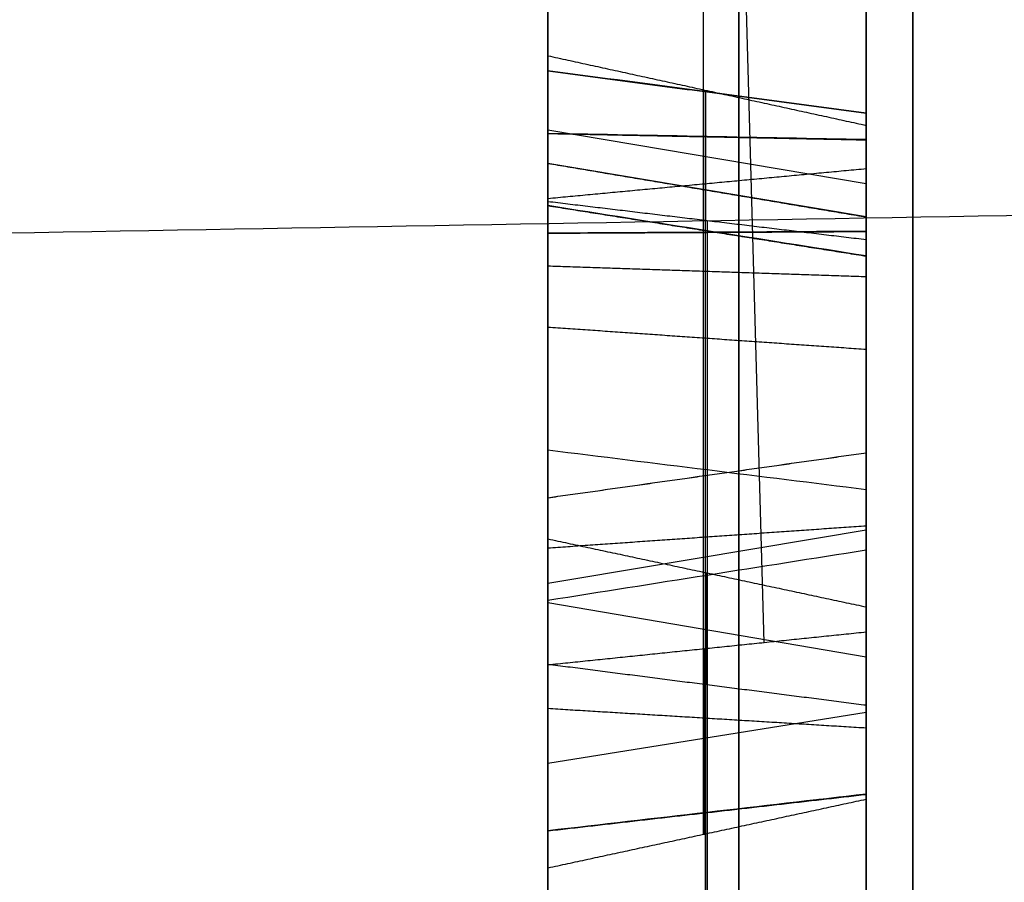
# Model space of a CAD drawing. Header units: millimetres. Extents: x 0 to 284, y -110 to 65.
# Tile 11 of 227: x 72.585 to 73.359, y -47.099 to -46.422. Entities that reach past the tile are written whole.
import ezdxf

# ---------------------------------------------------------------- set-up
doc = ezdxf.new("R2010")
doc.units = ezdxf.units.MM
doc.layers.add('Layer 01', color=7, linetype='Continuous', true_color=0x000000)

# ---------------------------------------------------------------- blocks, each defined once
blk = doc.blocks.new('Block 01')
at = {"layer": 'Layer 01'}
for p, q in [((73.16979, -46.91092, 22.1588), (73.07851, -43.5954, 21.64754)), ((73, -46.44324, -21.78936), (73, -44.37879, -21.78936)), ((73.12196, -44.53941, 19.65036), (73.12196, -47.06171, 21.85677)), ((73, -47.50448, -19.60967), (73, -45.34404, -19.60967)), ((73, -52.48365, 20.44534), (73, -45.48088, 20.44534)), ((73, -48.44879, -17.38152), (73, -46.19527, -17.38152)), ((73, -46.42301, -18.97472), (73, -46.42301, -20.25641)), ((73.25, -46.42219, -18.56615), (73.25, -46.42219, -18.92753)), ((73.25, -46.42219, -20.30298), (73.25, -46.42219, -20.66455)), ((73.12369, -46.477, 14.79747), (73.12369, -46.57919, 14.44799)), ((73.12369, -49.53679, 15.69222), (73.12369, -46.477, 14.79747)), ((73.25, -46.55065, 14.62495), (73, -46.50834, 14.61258)), ((73.25, -46.50946, -21.79816), (73.25, -46.86543, -21.79816)), ((73.25, -46.55715, -15.10452), (73.25, -46.87471, -15.10452)), ((73.125, -46.57935, 14.44828), (73.125, -48.95773, 15.14376)), ((73.12389, -46.85607, 13.27601), (73.12389, -46.94414, 12.92277)), ((73.125, -47.67817, 13.48078), (73.125, -46.85631, 13.27587)), ((73.25, -46.92262, 13.101), (73, -46.87985, 13.09034)), ((73.12323, -47.06144, 21.85682), (73.12323, -46.91573, 22.16788)), ((73, -49.26688, -15.10453), (73, -46.92675, -15.10453)), ((73.125, -46.94428, 12.92301), (73.125, -47.76615, 13.12792)), ((73.25, -47.01746, 12.96397), (73.25, -46.95679, 12.96397)), ((73.25, -46.96602, 22.00783), (73, -47.00594, 22.02653))]:
    blk.add_line(p, q, dxfattribs=at)
for points, knots in [([(73, -56.18552, -3.96569), (73, -56.07949, -5.46787), (73, -55.83119, -7.70754), (73, -55.38528, -10.29668), (73, -55.12328, -11.5853), (73, -54.98251, -12.22812), (73, -54.92009, -12.5033), (73, -54.87801, -12.68668), (73, -54.85703, -12.77711), (73, -54.1379, -15.841), (73, -53.20569, -18.73528), (73, -51.45384, -22.9645), (73, -50.49551, -25.0367), (73, -49.23323, -27.38006), (73, -48.56603, -28.53318), (73, -48.22342, -29.10511), (73, -48.07465, -29.34922), (73, -47.97505, -29.51175), (73, -47.92439, -29.59394), (73, -46.28804, -32.23389), (73, -44.50755, -34.65091), (73, -42.53333, -36.925)], [0, 0, 0, 0, 4.540564, 6.810846, 7.945987, 8.513557, 8.797343, 8.797343, 9.081128, 9.081128, 18.162256, 18.162256, 22.70282, 24.973102, 26.108243, 26.675813, 26.959598, 26.959598, 27.243384, 27.243384, 36.324511, 36.324511, 36.324511, 36.324511]), ([(73, -42.53333, 36.925), (73, -43.52056, 35.78782), (73, -44.92866, 34.02856), (73, -46.44416, 31.88246), (73, -47.17009, 30.786), (73, -47.5251, 30.23192), (73, -47.67554, 29.9932), (73, -47.77545, 29.83378), (73, -47.82456, 29.755), (73, -49.48255, 27.07999), (73, -50.86995, 24.37426), (73, -52.62171, 20.14501), (73, -53.40933, 18.0021), (73, -54.17377, 15.45252), (73, -54.51738, 14.16536), (73, -54.67953, 13.51869), (73, -54.74695, 13.24088), (73, -54.79144, 13.05553), (73, -54.81373, 12.96158), (73, -55.5234, 9.93778), (73, -55.97349, 6.9697), (73, -56.18552, 3.96569)], [0, 0, 0, 0, 4.540564, 6.810846, 7.945987, 8.513557, 8.797343, 8.797343, 9.081128, 9.081128, 18.162256, 18.162256, 22.70282, 24.973102, 26.108243, 26.675813, 26.959598, 26.959598, 27.243384, 27.243384, 36.324511, 36.324511, 36.324511, 36.324511]), ([(73.15, -46.82618, -18.69221), (73.15, -46.417, -18.51599), (73.15, -46.03409, -18.43826), (73.15, -45.67984, -18.46001), (73.15, -45.67981, -18.46002), (73.15, -45.67977, -18.46002), (73.15, -45.67973, -18.46002)], [0, 0, 0, 0, 0.990099, 0.990099, 0.990099, 0.990207, 0.990207, 0.990207, 0.990207]), ([(73.25, -45.68073, -18.47763), (73.25, -45.6808, -18.47762), (73.25, -45.68086, -18.47762), (73.25, -45.68093, -18.47761), (73.25, -46.0318, -18.45606), (73.25, -46.41193, -18.53301), (73.25, -46.81921, -18.70841)], [-1.183008, -1.183008, -1.183008, -1.183008, -1.182816, -1.182816, -1.182816, 0, 0, 0, 0]), ([(73.15, -45.69397, -21.24323), (73.15, -46.05504, -21.42168), (73.15, -46.31527, -21.60373), (73.15, -46.48155, -21.79237), (73.15, -46.48158, -21.79241), (73.15, -46.48162, -21.79245), (73.15, -46.48165, -21.79248)], [0, 0, 0, 0, 0.990099, 0.990099, 0.990099, 0.9903006, 0.9903006, 0.9903006, 0.9903006]), ([(73.25, -45.70179, -21.22742), (73.25, -46.06407, -21.40647), (73.25, -46.3262, -21.58946), (73.25, -46.49478, -21.78071), (73.25, -46.49484, -21.78077), (73.25, -46.49489, -21.78084), (73.25, -46.49495, -21.7809)], [0, 0, 0, 0, 0.9787389, 0.9787389, 0.9787389, 0.9789984, 0.9789984, 0.9789984, 0.9789984]), ([(73.15, -45.73667, -18.79846), (73.15, -45.73669, -18.79846), (73.15, -45.73671, -18.79846), (73.15, -45.73673, -18.79846), (73.15, -45.99131, -18.80424), (73.15, -46.30282, -18.88624), (73.15, -46.67381, -19.04602)], [0.0098254, 0.0098254, 0.0098254, 0.0098254, 0.009901, 0.009901, 0.009901, 1, 1, 1, 1]), ([(73.25, -45.73704, -18.78083), (73.25, -45.73707, -18.78083), (73.25, -45.7371, -18.78083), (73.25, -45.73713, -18.78083), (73.25, -45.99513, -18.78669), (73.25, -46.30856, -18.86952), (73.25, -46.68079, -19.02982)], [0, 0, 0, 0, 0.0000955, 0.0000955, 0.0000955, 0.9876275, 0.9876275, 0.9876275, 0.9876275]), ([(73.15, -46.51392, -16.26737), (73.15, -46.51389, -16.26737), (73.15, -46.51385, -16.26738), (73.15, -46.51381, -16.26738), (73.15, -46.16395, -16.30425), (73.15, -45.93241, -16.48748), (73.15, -45.81176, -16.81692), (73.15, -45.81175, -16.81695), (73.15, -45.81174, -16.81698), (73.15, -45.81173, -16.817)], [0.0096981, 0.0096981, 0.0096981, 0.0096981, 0.0098039, 0.0098039, 0.0098039, 0.9901961, 0.9901961, 0.9901961, 0.9902773, 0.9902773, 0.9902773, 0.9902773]), ([(73.25, -45.82827, -16.82312), (73.25, -45.82829, -16.82308), (73.25, -45.8283, -16.82303), (73.25, -45.82832, -16.82299), (73.25, -45.9469, -16.49918), (73.25, -46.17192, -16.32114), (73.25, -46.51566, -16.28492), (73.25, -46.51572, -16.28491), (73.25, -46.51579, -16.2849), (73.25, -46.51585, -16.2849)], [-0.9777433, -0.9777433, -0.9777433, -0.9777433, -0.9776004, -0.9776004, -0.9776004, -0.0001917, -0.0001917, -0.0001917, 0, 0, 0, 0]), ([(73.15, -46.59142, -22.3718), (73.15, -46.59139, -22.37184), (73.15, -46.59137, -22.37188), (73.15, -46.59135, -22.37193), (73.15, -46.49639, -22.56127), (73.15, -46.31453, -22.64965), (73.15, -46.0624, -22.64277), (73.15, -46.06231, -22.64277), (73.15, -46.06222, -22.64277), (73.15, -46.06213, -22.64277)], [0.009576, 0.009576, 0.009576, 0.009576, 0.0098039, 0.0098039, 0.0098039, 0.9901961, 0.9901961, 0.9901961, 0.9905444, 0.9905444, 0.9905444, 0.9905444]), ([(73.25, -46.60723, -22.3796), (73.25, -46.60719, -22.37968), (73.25, -46.60715, -22.37976), (73.25, -46.60711, -22.37983), (73.25, -46.50855, -22.57635), (73.25, -46.3184, -22.6674), (73.25, -46.06192, -22.6604), (73.25, -46.06177, -22.6604), (73.25, -46.06162, -22.66039), (73.25, -46.06146, -22.66039)], [0, 0, 0, 0, 0.0002556, 0.0002556, 0.0002556, 0.6875053, 0.6875053, 0.6875053, 0.6879611, 0.6879611, 0.6879611, 0.6879611]), ([(73.25, -46.06992, -16.91251), (73.25, -46.14541, -16.70161), (73.25, -46.3268, -16.59363), (73.25, -46.58785, -16.58474), (73.25, -46.58788, -16.58474), (73.25, -46.58791, -16.58474), (73.25, -46.58794, -16.58474)], [0, 0, 0, 0, 0.6962969, 0.6962969, 0.6962969, 0.6963924, 0.6963924, 0.6963924, 0.6963924]), ([(73.15, -46.08646, -16.91861), (73.15, -46.15909, -16.71549), (73.15, -46.33191, -16.6111), (73.15, -46.58845, -16.60237), (73.15, -46.58847, -16.60237), (73.15, -46.58848, -16.60237), (73.15, -46.5885, -16.60237)], [0.0004866, 0.0004866, 0.0004866, 0.0004866, 0.990099, 0.990099, 0.990099, 0.9901714, 0.9901714, 0.9901714, 0.9901714]), ([(73.25, -47.11497, -20.442), (73.25, -47.11481, -20.442), (73.25, -47.11466, -20.442), (73.25, -47.11451, -20.442), (73.25, -46.85695, -20.44314), (73.25, -46.54592, -20.36522), (73.25, -46.17455, -20.20529)], [0, 0, 0, 0, 0.0004558, 0.0004558, 0.0004558, 0.9830044, 0.9830044, 0.9830044, 0.9830044]), ([(73.15, -47.11471, -20.42437), (73.15, -47.11462, -20.42437), (73.15, -47.11453, -20.42437), (73.15, -47.11443, -20.42437), (73.15, -46.86049, -20.42549), (73.15, -46.55157, -20.34846), (73.15, -46.18152, -20.18909)], [0.0095395, 0.0095395, 0.0095395, 0.0095395, 0.009901, 0.009901, 0.009901, 1, 1, 1, 1]), ([(73.25, -47.09941, -17.98435), (73.25, -46.71908, -17.84366), (73.25, -46.43585, -17.68402), (73.25, -46.24688, -17.50448), (73.25, -46.24681, -17.50442), (73.25, -46.24675, -17.50435), (73.25, -46.24668, -17.50429)], [0, 0, 0, 0, 0.9912936, 0.9912936, 0.9912936, 0.991574, 0.991574, 0.991574, 0.991574]), ([(73.15, -47.10552, -17.96781), (73.15, -46.72655, -17.82762), (73.15, -46.44541, -17.66878), (73.15, -46.25903, -17.4917), (73.15, -46.25899, -17.49166), (73.15, -46.25895, -17.49162), (73.15, -46.25891, -17.49159)], [0, 0, 0, 0, 0.990099, 0.990099, 0.990099, 0.9903121, 0.9903121, 0.9903121, 0.9903121]), ([(73.15, -46.55976, -14.6197), (73.15, -46.55975, -14.61972), (73.15, -46.55974, -14.61975), (73.15, -46.55973, -14.61978), (73.15, -46.45399, -14.95544), (73.15, -46.52585, -15.24099), (73.15, -46.77826, -15.49282)], [0.009822, 0.009822, 0.009822, 0.009822, 0.009901, 0.009901, 0.009901, 0.9999306, 0.9999306, 0.9999306, 0.9999306]), ([(73.25, -46.79068, -15.4803), (73.25, -46.5424, -15.23257), (73.25, -46.47263, -14.95496), (73.25, -46.57655, -14.62507), (73.25, -46.57656, -14.62503), (73.25, -46.57658, -14.62498), (73.25, -46.57659, -14.62494)], [-0.9829869, -0.9829869, -0.9829869, -0.9829869, -0.0001429, -0.0001429, -0.0001429, 0, 0, 0, 0]), ([(73.15, -46.48165, -21.79248), (73.15, -46.48169, -21.79252), (73.15, -46.48172, -21.79256), (73.15, -46.48175, -21.7926), (73.15, -46.64447, -21.98165), (73.15, -46.68575, -22.17813), (73.15, -46.59148, -22.37165), (73.15, -46.59146, -22.3717), (73.15, -46.59144, -22.37175), (73.15, -46.59142, -22.3718)], [0.0095971, 0.0095971, 0.0095971, 0.0095971, 0.0098039, 0.0098039, 0.0098039, 0.9901961, 0.9901961, 0.9901961, 0.9904374, 0.9904374, 0.9904374, 0.9904374]), ([(73.25, -46.49495, -21.7809), (73.25, -46.49501, -21.78097), (73.25, -46.49506, -21.78104), (73.25, -46.49512, -21.7811), (73.25, -46.6609, -21.97371), (73.25, -46.7051, -22.17868), (73.25, -46.60734, -22.37938), (73.25, -46.6073, -22.37945), (73.25, -46.60726, -22.37953), (73.25, -46.60723, -22.3796)], [0, 0, 0, 0, 0.0002596, 0.0002596, 0.0002596, 0.6873081, 0.6873081, 0.6873081, 0.6875637, 0.6875637, 0.6875637, 0.6875637]), ([(73.15, -47.67096, -16.43924), (73.15, -47.25311, -16.28468), (73.15, -46.86666, -16.22709), (73.15, -46.51404, -16.26736), (73.15, -46.514, -16.26736), (73.15, -46.51396, -16.26737), (73.15, -46.51392, -16.26737)], [0, 0, 0, 0, 0.990099, 0.990099, 0.990099, 0.990207, 0.990207, 0.990207, 0.990207]), ([(73.25, -46.51585, -16.2849), (73.25, -46.51591, -16.28489), (73.25, -46.51598, -16.28488), (73.25, -46.51604, -16.28488), (73.25, -46.8653, -16.24499), (73.25, -47.24895, -16.30194), (73.25, -47.66484, -16.45578)], [-1.183008, -1.183008, -1.183008, -1.183008, -1.182816, -1.182816, -1.182816, 0, 0, 0, 0]), ([(73.15, -47.23222, -14.03406), (73.15, -47.23218, -14.03407), (73.15, -47.23215, -14.03408), (73.15, -47.23211, -14.03408), (73.15, -46.88465, -14.08922), (73.15, -46.66302, -14.28431), (73.15, -46.55978, -14.61961), (73.15, -46.55977, -14.61964), (73.15, -46.55976, -14.61967), (73.15, -46.55976, -14.6197)], [0.0096952, 0.0096952, 0.0096952, 0.0096952, 0.0098039, 0.0098039, 0.0098039, 0.9901961, 0.9901961, 0.9901961, 0.9902773, 0.9902773, 0.9902773, 0.9902773]), ([(73.25, -46.57659, -14.62494), (73.25, -46.57661, -14.62489), (73.25, -46.57662, -14.62485), (73.25, -46.57663, -14.6248), (73.25, -46.67811, -14.29523), (73.25, -46.8935, -14.10566), (73.25, -47.23487, -14.0515), (73.25, -47.23493, -14.05149), (73.25, -47.235, -14.05148), (73.25, -47.23506, -14.05147)], [-0.9777433, -0.9777433, -0.9777433, -0.9777433, -0.9776004, -0.9776004, -0.9776004, -0.0001917, -0.0001917, -0.0001917, 0, 0, 0, 0]), ([(73.15, -46.5885, -16.60237), (73.15, -46.58852, -16.60236), (73.15, -46.58854, -16.60236), (73.15, -46.58856, -16.60236), (73.15, -46.84309, -16.59481), (73.15, -47.15847, -16.6604), (73.15, -47.53731, -16.80054)], [0.0098254, 0.0098254, 0.0098254, 0.0098254, 0.009901, 0.009901, 0.009901, 1, 1, 1, 1]), ([(73.25, -46.58794, -16.58474), (73.25, -46.58797, -16.58474), (73.25, -46.58801, -16.58474), (73.25, -46.58804, -16.58474), (73.25, -46.84599, -16.57708), (73.25, -47.16332, -16.64339), (73.25, -47.54343, -16.784)], [0, 0, 0, 0, 0.0000955, 0.0000955, 0.0000955, 0.9876275, 0.9876275, 0.9876275, 0.9876275]), ([(73.15, -46.67381, -19.04602), (73.15, -47.04372, -19.20533), (73.15, -47.31313, -19.3735), (73.15, -47.48905, -19.55319), (73.15, -47.48908, -19.55322), (73.15, -47.48912, -19.55326), (73.15, -47.48915, -19.5533)], [0, 0, 0, 0, 0.990099, 0.990099, 0.990099, 0.9903006, 0.9903006, 0.9903006, 0.9903006]), ([(73.25, -46.68079, -19.02982), (73.25, -47.05194, -19.18967), (73.25, -47.32329, -19.35868), (73.25, -47.50165, -19.54085), (73.25, -47.50171, -19.54091), (73.25, -47.50177, -19.54097), (73.25, -47.50183, -19.54104)], [0, 0, 0, 0, 0.9787389, 0.9787389, 0.9787389, 0.9789984, 0.9789984, 0.9789984, 0.9789984]), ([(73.25, -47.03008, -15.28328), (73.25, -47.03001, -15.28321), (73.25, -47.02994, -15.28315), (73.25, -47.02986, -15.28309), (73.25, -46.83173, -15.10926), (73.25, -46.75472, -14.91147), (73.25, -46.82259, -14.70155)], [0, 0, 0, 0, 0.0002804, 0.0002804, 0.0002804, 0.6967261, 0.6967261, 0.6967261, 0.6967261]), ([(73.25, -46.76185, -21.62666), (73.25, -46.76187, -21.62669), (73.25, -46.7619, -21.62672), (73.25, -46.76192, -21.62676), (73.25, -46.96448, -21.89756), (73.25, -46.98908, -22.18325), (73.25, -46.83821, -22.49376)], [0, 0, 0, 0, 0.0001268, 0.0001268, 0.0001268, 0.9702774, 0.9702774, 0.9702774, 0.9702774]), ([(73.15, -47.04162, -15.26995), (73.15, -47.04158, -15.26991), (73.15, -47.04154, -15.26987), (73.15, -47.04149, -15.26984), (73.15, -46.8465, -15.09876), (73.15, -46.77404, -14.90876), (73.15, -46.83943, -14.70679)], [0.0096841, 0.0096841, 0.0096841, 0.0096841, 0.009901, 0.009901, 0.009901, 0.9995414, 0.9995414, 0.9995414, 0.9995414]), ([(73.15, -46.85402, -22.50158), (73.15, -47.00748, -22.18582), (73.15, -46.98233, -21.89198), (73.15, -46.77604, -21.6162), (73.15, -46.77603, -21.61618), (73.15, -46.77601, -21.61616), (73.15, -46.776, -21.61613)], [0.0001584, 0.0001584, 0.0001584, 0.0001584, 0.990099, 0.990099, 0.990099, 0.9901732, 0.9901732, 0.9901732, 0.9901732]), ([(73.25, -46.82259, -14.70155), (73.25, -46.88693, -14.487), (73.25, -47.06243, -14.36967), (73.25, -47.32265, -14.34714), (73.25, -47.32268, -14.34713), (73.25, -47.32272, -14.34713), (73.25, -47.32275, -14.34713)], [0, 0, 0, 0, 0.6962969, 0.6962969, 0.6962969, 0.6963924, 0.6963924, 0.6963924, 0.6963924]), ([(73.15, -46.83943, -14.70679), (73.15, -46.90133, -14.50015), (73.15, -47.06845, -14.38685), (73.15, -47.32417, -14.3647), (73.15, -47.32419, -14.3647), (73.15, -47.32421, -14.3647), (73.15, -47.32423, -14.3647)], [0.0004866, 0.0004866, 0.0004866, 0.0004866, 0.990099, 0.990099, 0.990099, 0.9901714, 0.9901714, 0.9901714, 0.9901714]), ([(73.25, -47.90676, -15.71805), (73.25, -47.51959, -15.59746), (73.25, -47.22839, -15.45286), (73.25, -47.03029, -15.28346), (73.25, -47.03022, -15.2834), (73.25, -47.03015, -15.28334), (73.25, -47.03008, -15.28328)], [0, 0, 0, 0, 0.9912936, 0.9912936, 0.9912936, 0.991574, 0.991574, 0.991574, 0.991574]), ([(73.15, -47.912, -15.70121), (73.15, -47.52621, -15.58105), (73.15, -47.23714, -15.43714), (73.15, -47.04175, -15.27006), (73.15, -47.04171, -15.27002), (73.15, -47.04166, -15.26999), (73.15, -47.04162, -15.26995)], [0, 0, 0, 0, 0.990099, 0.990099, 0.990099, 0.9903121, 0.9903121, 0.9903121, 0.9903121])]:
    blk.add_open_spline(points, degree=3, knots=knots, dxfattribs=at)
for points in [[(73.28675, -43.06261, -37.38449), (73.28675, -51.23583, -27.96989), (73.28675, -56.0069, -16.4515), (73.28675, -56.88469, -4.01504)], [(73.28675, -56.88469, 4.01504), (73.28675, -56.0069, 16.4515), (73.28675, -51.23583, 27.96989), (73.28675, -43.06261, 37.38449)]]:
    blk.add_rational_spline(points, [0.856625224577, 0.82723175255, 0.82723175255, 0.856625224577], degree=3, dxfattribs=at)
for points, degree in [([(73, -43.57506, 21.65832), (73, -45.25177, 21.92511), (73, -46.92847, 22.1919)], 2), ([(73.25, -43.63982, 21.62399), (73.25, -45.27122, 21.88357), (73.25, -46.90263, 22.14316)], 2), ([(73, -44.23663, -3.96569), (73, -50.21107, -3.96569), (73, -56.18552, -3.96569)], 2), ([(73, -44.23663, 3.96569), (73, -50.21107, 3.96569), (73, -56.18552, 3.96569)], 2), ([(73, -47.08805, 21.85123), (73, -45.81005, 20.73329), (73, -44.53206, 19.61536)], 2), ([(73.25, -47.03406, 21.86257), (73.25, -45.79059, 20.77484), (73.25, -44.54713, 19.6871)], 2), ([(73, -45.67822, -18.43361), (73, -46.03754, -18.41155), (73, -46.4246, -18.49047), (73, -46.83664, -18.66792)], 3), ([(73, -46.46171, -21.80986), (73, -46.29888, -21.62513), (73, -46.0415, -21.44449), (73, -45.68225, -21.26694)], 3), ([(73, -46.66335, -19.07031), (73, -46.29423, -18.91134), (73, -45.98556, -18.83056), (73, -45.73613, -18.8249)], 3), ([(73, -45.78693, -16.80783), (73, -45.91067, -16.46993), (73, -46.15199, -16.27892), (73, -46.51104, -16.24108)], 3), ([(73.25, -45.85684, -20.91369), (73.25, -46.25332, -21.10964), (73.25, -46.554, -21.34711), (73.25, -46.76185, -21.62666)], 3), ([(73.15, -46.776, -21.61614), (73.15, -46.56611, -21.33385), (73.15, -46.263, -21.09476), (73.15, -45.86465, -20.89789)], 3), ([(73, -45.87637, -20.87417), (73, -46.27752, -21.07243), (73, -46.58429, -21.31397), (73, -46.79722, -21.60035)], 3), ([(73, -46.9627, -18.35391), (73, -46.54194, -18.19826), (73, -46.20843, -17.9852), (73, -45.96466, -17.71814)], 3), ([(73.15, -45.98424, -17.70036), (73.15, -46.22459, -17.96366), (73.15, -46.5542, -18.1746), (73.15, -46.97188, -18.3291)], 3), ([(73.25, -46.978, -18.31256), (73.25, -46.56238, -18.15882), (73.25, -46.23537, -17.9493), (73.25, -45.9973, -17.68851)], 3), ([(73, -47.1713, -20.79136), (73, -46.81382, -20.81803), (73, -46.42966, -20.74418), (73, -46.01869, -20.56719)], 3), ([(73.15, -46.02915, -20.54289), (73.15, -46.43706, -20.71857), (73.15, -46.81682, -20.79126), (73.15, -47.16918, -20.76499)], 3), ([(73.25, -47.16776, -20.74742), (73.25, -46.81883, -20.7734), (73.25, -46.44199, -20.70149), (73.25, -46.03613, -20.5267)], 3), ([(73, -46.06312, -22.61634), (73, -46.30872, -22.62304), (73, -46.47814, -22.53865), (73, -46.56771, -22.36007)], 3), ([(73, -46.87773, -22.51329), (73, -46.71568, -22.8359), (73, -46.45729, -23.00011), (73, -46.09944, -23.01221)], 3), ([(73.15, -46.0987, -22.98578), (73.15, -46.4477, -22.97393), (73.15, -46.69591, -22.81622), (73.15, -46.85402, -22.50158)], 3), ([(73.25, -46.83821, -22.49376), (73.25, -46.68274, -22.80309), (73.25, -46.44132, -22.95647), (73.25, -46.0982, -22.96815)], 3), ([(73, -46.58935, -16.6288), (73, -46.33956, -16.6373), (73, -46.1796, -16.73633), (73, -46.11127, -16.9278)], 3), ([(73, -46.19199, -20.1648), (73, -46.56004, -20.32331), (73, -46.8658, -20.39902), (73, -47.11432, -20.39792)], 3), ([(73, -46.27724, -17.47252), (73, -46.45975, -17.64592), (73, -46.73776, -17.80357), (73, -47.1147, -17.943)], 3), ([(73, -46.75963, -15.5116), (73, -46.50103, -15.25362), (73, -46.42603, -14.95616), (73, -46.5345, -14.61183)], 3), ([(73, -46.56438, 14.42094), (73, -46.50716, 14.61661), (73, -46.44994, 14.81229)], 2), ([(73, -46.44994, 14.81229), (73.125, -46.47729, 14.79732), (73.25, -46.50463, 14.78235)], 2), ([(73, -46.44994, 14.81229), (73, -48.00077, 15.26578), (73, -49.5516, 15.71927)], 2), ([(73.25, -46.49495, -21.7809), (73.16667, -46.48387, -21.79055), (73.08333, -46.47279, -21.8002), (73, -46.46171, -21.80986)], 3), ([(73, -46.56771, -22.36007), (73, -46.65673, -22.17731), (73, -46.61983, -21.99356), (73, -46.46171, -21.80986)], 3), ([(73, -46.46171, -21.80986), (73.125, -46.47824, -21.79528), (73.25, -46.49478, -21.78071)], 2), ([(73, -46.46171, -21.80986), (73.125, -46.47841, -21.79548), (73.25, -46.49512, -21.7811)], 2), ([(73, -46.51104, -16.24108), (73, -46.86871, -16.20024), (73, -47.25937, -16.25879), (73, -47.68013, -16.41444)], 3), ([(73.25, -46.51585, -16.2849), (73.16667, -46.51424, -16.27029), (73.08333, -46.51264, -16.25568), (73, -46.51104, -16.24108)], 3), ([(73, -46.51104, -16.24108), (73.125, -46.51354, -16.26298), (73.25, -46.51604, -16.28488)], 2), ([(73, -46.51104, -16.24108), (73.125, -46.51335, -16.263), (73.25, -46.51566, -16.28492)], 2), ([(73.25, -46.50463, 14.78235), (73.25, -46.54947, 14.62898), (73.25, -46.59432, 14.47562)], 2), ([(73.25, -49.52166, 15.66459), (73.25, -48.01314, 15.22347), (73.25, -46.50463, 14.78235)], 2), ([(73, -46.5345, -14.61183), (73, -46.6404, -14.26792), (73, -46.87138, -14.06454), (73, -47.22796, -14.00796)], 3), ([(73.25, -46.57659, -14.62494), (73.16667, -46.56256, -14.62057), (73.08333, -46.54853, -14.6162), (73, -46.5345, -14.61183)], 3), ([(73, -46.5345, -14.61183), (73.125, -46.55557, -14.61832), (73.25, -46.57663, -14.6248)], 2), ([(73, -46.5345, -14.61183), (73.125, -46.55553, -14.61845), (73.25, -46.57655, -14.62507)], 2), ([(73, -46.56201, -22.87919), (73.125, -46.5503, -22.86088), (73.25, -46.53858, -22.84257)], 2), ([(75, -46.54705, 51.26524), (69.24992, -46.64742, 51.26524), (63.49985, -46.74779, 51.26524)], 2), ([(75, -46.54705, -51.26524), (69.24992, -46.64742, -51.26524), (63.49985, -46.74779, -51.26524)], 2), ([(73, -48.94277, 15.11642), (73, -47.75357, 14.76868), (73, -46.56438, 14.42094)], 2), ([(73, -46.56438, 14.42094), (73.125, -46.57935, 14.44828), (73.25, -46.59432, 14.47562)], 2), ([(73.25, -46.60723, -22.3796), (73.16667, -46.59405, -22.3731), (73.08333, -46.58088, -22.36659), (73, -46.56771, -22.36007)], 3), ([(73, -46.56771, -22.36007), (73.125, -46.58752, -22.36972), (73.25, -46.60734, -22.37938)], 2), ([(73, -46.56771, -22.36007), (73.125, -46.58741, -22.36995), (73.25, -46.60711, -22.37983)], 2), ([(73, -46.58935, -16.6288), (73.125, -46.5886, -16.60677), (73.25, -46.58785, -16.58474)], 2), ([(73.25, -46.58794, -16.58474), (73.16667, -46.58841, -16.59943), (73.08333, -46.58888, -16.61411), (73, -46.58935, -16.6288)], 3), ([(73, -46.58935, -16.6288), (73.125, -46.58869, -16.60677), (73.25, -46.58804, -16.58474)], 2), ([(73, -47.52814, -16.82534), (73, -47.1512, -16.68591), (73, -46.83873, -16.6214), (73, -46.58935, -16.6288)], 3), ([(73.25, -46.59432, 14.47562), (73.25, -47.78351, 14.82336), (73.25, -48.9727, 15.17111)], 2), ([(73, -46.61505, -20.75565), (73.125, -46.61924, -20.73401), (73.25, -46.62343, -20.71238)], 2), ([(73.25, -46.68079, -19.02982), (73.125, -46.67207, -19.05007), (73, -46.66335, -19.07031)], 2), ([(73, -47.47015, -19.57169), (73, -47.29788, -19.39573), (73, -47.0314, -19.22882), (73, -46.66335, -19.07031)], 3), ([(73, -47.78959, -16.09425), (73, -47.36125, -15.96084), (73, -47.01705, -15.76553), (73, -46.75963, -15.5116)], 3), ([(73, -46.75963, -15.5116), (73.08333, -46.76998, -15.50116), (73.16667, -46.78033, -15.49073), (73.25, -46.79068, -15.4803)], 3), ([(73, -46.79722, -21.60035), (73.08333, -46.78543, -21.60912), (73.16667, -46.77364, -21.61789), (73.25, -46.76185, -21.62666)], 3), ([(73, -46.79722, -21.60035), (73.125, -46.77957, -21.61356), (73.25, -46.76192, -21.62676)], 2), ([(73.15, -46.77826, -15.49282), (73.15, -47.03206, -15.74317), (73.15, -47.37226, -15.93657), (73.15, -47.79745, -16.069)], 3), ([(73, -46.79722, -21.60035), (73, -47.0091, -21.88361), (73, -47.03507, -22.18967), (73, -46.87773, -22.51329)], 3), ([(73.25, -47.80269, -16.05217), (73.25, -47.3796, -15.92039), (73.25, -47.04207, -15.72827), (73.25, -46.79068, -15.4803)], 3), ([(73, -46.86468, -14.71467), (73, -46.80304, -14.90472), (73, -46.86865, -15.083), (73, -47.05894, -15.24996)], 3), ([(73, -46.83664, -18.66792), (73.125, -46.82793, -18.68817), (73.25, -46.81921, -18.70841)], 2), ([(73.25, -46.81921, -18.70841), (73.25, -47.2254, -18.88334), (73.25, -47.53809, -19.10475), (73.25, -47.76029, -19.37303)], 3), ([(73.25, -46.82259, -14.70155), (73.16667, -46.83662, -14.70591), (73.08333, -46.85065, -14.71028), (73, -46.86468, -14.71467)], 3), ([(73.15, -47.77387, -19.36178), (73.15, -47.5495, -19.09087), (73.15, -47.23428, -18.86797), (73.15, -46.82618, -18.69221)], 3), ([(73, -46.92823, 12.89629), (73, -46.87891, 13.09411), (73, -46.82959, 13.29192)], 2), ([(73, -46.82959, 13.29192), (73.125, -46.85631, 13.27587), (73.25, -46.88302, 13.25981)], 2), ([(73, -46.82959, 13.29192), (73, -47.24052, 13.39438), (73, -47.65145, 13.49683)], 2), ([(73, -46.83664, -18.66792), (73, -47.24761, -18.84491), (73, -47.56661, -19.07007), (73, -47.79424, -19.34491)], 3), ([(73, -46.87773, -22.51329), (73.08333, -46.86455, -22.50679), (73.16667, -46.85138, -22.50028), (73.25, -46.83821, -22.49376)], 3), ([(73, -47.32646, -14.39105), (73, -47.07745, -14.41262), (73, -46.9229, -14.51988), (73, -46.86468, -14.71467)], 3), ([(73.25, -46.88302, 13.25981), (73.25, -46.92168, 13.10477), (73.25, -46.96034, 12.94973)], 2), ([(73.25, -47.70489, 13.46473), (73.25, -47.29396, 13.36227), (73.25, -46.88302, 13.25981)], 2), ([(73, -46.92847, 22.1919), (73.125, -46.91555, 22.16753), (73.25, -46.90263, 22.14316)], 2), ([(73.25, -46.90263, 22.14316), (73.25, -46.96835, 22.00286), (73.25, -47.03406, 21.86257)], 2), ([(73.25, -46.96034, 12.94973), (73.125, -46.94428, 12.92301), (73, -46.92823, 12.89629)], 2), ([(73, -47.75009, 13.10121), (73, -47.33916, 12.99875), (73, -46.92823, 12.89629)], 2), ([(73, -46.92847, 22.1919), (73, -47.00826, 22.02157), (73, -47.08805, 21.85123)], 2), ([(73, -48.12546, -18.51745), (73, -47.76986, -18.5628), (73, -47.38237, -18.50915), (73, -46.9627, -18.35391)], 3), ([(73, -46.9627, -18.35391), (73.125, -46.97035, -18.33323), (73.25, -46.978, -18.31256)], 2), ([(73.25, -46.96034, 12.94973), (73.25, -47.37127, 13.05219), (73.25, -47.7822, 13.15464)], 2), ([(73.15, -46.97188, -18.3291), (73.15, -47.38842, -18.48318), (73.15, -47.77146, -18.5359), (73.15, -48.12196, -18.49123)], 3), ([(73.25, -48.11963, -18.47375), (73.25, -47.77253, -18.51797), (73.25, -47.39245, -18.46587), (73.25, -46.978, -18.31256)], 3), ([(73, -47.05894, -15.24996), (73.125, -47.0444, -15.26652), (73.25, -47.02986, -15.28309)], 2), ([(73.25, -47.03008, -15.28328), (73.16667, -47.0397, -15.27217), (73.08333, -47.04932, -15.26106), (73, -47.05894, -15.24996)], 3), ([(73, -47.05894, -15.24996), (73.125, -47.04461, -15.26671), (73.25, -47.03029, -15.28346)], 2), ([(73, -47.08805, 21.85123), (73.125, -47.06106, 21.8569), (73.25, -47.03406, 21.86257)], 2), ([(73, -47.05894, -15.24996), (73, -47.25027, -15.41356), (73, -47.53615, -15.55644), (73, -47.91987, -15.67596)], 3), ([(73, -47.43804, -13.26647), (73, -47.16629, -13.02238), (73, -47.07583, -12.72925), (73, -47.16613, -12.37972)], 3)]:
    blk.add_open_spline(points, degree=degree, dxfattribs=at)

msp = doc.modelspace()

# ---------------------------------------------------------------- block references
at = {"layer": 'Layer 01'}
msp.add_blockref('Block 01', (0, 0), dxfattribs=at)

doc.saveas('drawing.dxf')
